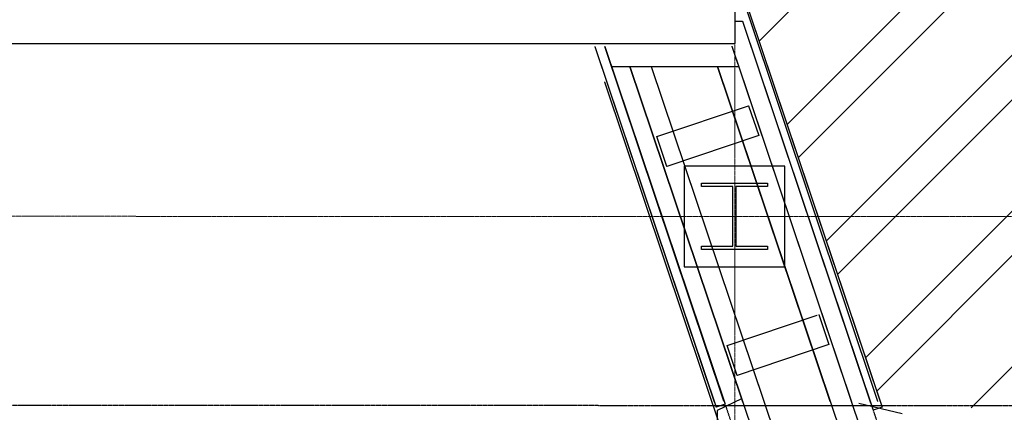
# Model space of a CAD drawing. Header units: millimetres. Extents: x -8838 to 31257, y -6224 to 3754.
# Tile 99 of 205: x 3700 to 4013, y -5326 to -5201. Entities that reach past the tile are written whole.
import ezdxf

# ---------------------------------------------------------------- set-up
doc = ezdxf.new("R2010")
doc.units = ezdxf.units.MM
doc.header["$LTSCALE"] = 10
doc.header["$MEASUREMENT"] = 0
for name, pattern in [('rzut 2 pietra$0$ArchiTECH.PC 1. Line Type', [0.004, 0.003, -0.001]), ('rzut 2 pietra$0$ArchiTECH.PC 2. Line Type', [0.0025, 0.0015, -0.001]), ('rzut 2 pietra$0$ArchiTECH.PC 5. Line Type', [0.0053, 0.003, -0.001, 0.0003, -0.001]), ('rzut 2 pietra$0$ArchiTECH.PC Solid Line Type', [0]), ('SUFIT_2 PIETRO$0$ArchiTECH.PC 1. Line Type', [0.004, 0.003, -0.001]), ('SUFIT_2 PIETRO$0$ArchiTECH.PC 2. Line Type', [0.0025, 0.0015, -0.001]), ('SUFIT_2 PIETRO$0$ArchiTECH.PC Solid Line Type', [0])]:
    doc.linetypes.add(name, pattern=pattern)
doc.layers.add('IS_ARCH', color=254, linetype='CONTINUOUS', lineweight=18)
for name, color, linetype in [('SUFIT_2 PIETRO$0$ELEM KONSTRUKCJI - inwent', 254, 'CONTINUOUS'), ('SUFIT_2 PIETRO$0$INWENTARYZACJA', 254, 'CONTINUOUS'), ('SUFIT_2 PIETRO$0$Kalka 1', 254, 'CONTINUOUS'), ('SUFIT_2 PIETRO$0$SUFIT NOWY 39', 254, 'CONTINUOUS'), ('SUFIT_2 PIETRO$0$WINDA', 254, 'CONTINUOUS')]:
    doc.layers.add(name, color=color, linetype=linetype)

msp = doc.modelspace()

# ---------------------------------------------------------------- linework, layer by layer
at = {"layer": 'IS_ARCH', "linetype": 'rzut 2 pietra$0$ArchiTECH.PC 5. Line Type'}
for p, q in [((3927.47, -3084.11), (3927.16, -6165.15)), ((-3569.09, -5262.89), (7882.41, -5264.04))]:
    msp.add_line(p, q, dxfattribs=at)
at = {"layer": 'IS_ARCH', "linetype": 'rzut 2 pietra$0$ArchiTECH.PC Solid Line Type'}
for p, q in [((3927.3, -5208.72), (3927.3, -5150.21)), ((3927.27, -5201.64), (3929.6, -5201.64)), ((3929.6, -5201.64), (3970.38, -5322.84)), ((3929.6, -5201.64), (3971.18, -5325.22)), ((3972.63, -5322.42), (3931.22, -5198.64)), ((3931.76, -5198.64), (3973.41, -5322.43)), ((3931.76, -5198.64), (3974.02, -5324.26)), ((3693.3, -5208.72), (3927.3, -5208.72)), ((3882.7, -5209.64), (3920.61, -5322.58)), ((3882.7, -5209.64), (3921.27, -5324.26)), ((3923.77, -5322.28), (3885.87, -5209.64)), ((3885.87, -5209.64), (3924.11, -5323.3)), ((3926.31, -5209.61), (3964.32, -5322.58)), ((3927.66, -5213.62), (3984.69, -5383.13)), ((3888.02, -5216.04), (3928.47, -5216.01)), ((3929.72, -5322.62), (3893.87, -5216.04)), ((3893.87, -5216.04), (3950.08, -5383.13)), ((3900.62, -5216.03), (3936.54, -5322.66)), ((3900.62, -5216.03), (3956.9, -5383.1)), ((3957.55, -5322.4), (3921.72, -5216.02)), ((3921.72, -5216.02), (3978, -5383.11)), ((3885.82, -5220.91), (3924.1, -5334.95)), ((3902.42, -5238.31), (3931.61, -5228.49)), ((3931.61, -5228.49), (3934.8, -5237.97)), ((3905.6, -5247.79), (3902.42, -5238.31)), ((3934.8, -5237.97), (3905.6, -5247.79)), ((3943.07, -5247.64), (3911.07, -5247.64)), ((3911.07, -5247.64), (3911.07, -5279.64)), ((3943.07, -5247.64), (3911.07, -5247.64)), ((3911.07, -5247.64), (3911.07, -5279.64)), ((3943.07, -5279.64), (3943.07, -5247.64)), ((3943.07, -5247.64), (3943.07, -5247.64)), ((3943.07, -5279.64), (3943.07, -5247.64)), ((3943.07, -5247.64), (3943.07, -5247.64)), ((3916.57, -5253.14), (3937.57, -5253.14)), ((3916.57, -5254.14), (3916.57, -5253.14)), ((3916.57, -5253.14), (3937.57, -5253.14)), ((3916.57, -5254.14), (3916.57, -5253.14)), ((3926.57, -5254.14), (3916.57, -5254.14)), ((3926.57, -5254.14), (3916.57, -5254.14)), ((3926.57, -5273.14), (3926.57, -5254.14)), ((3926.57, -5273.14), (3926.57, -5254.14)), ((3937.57, -5254.14), (3927.57, -5254.14)), ((3927.57, -5254.14), (3927.57, -5273.14)), ((3937.57, -5254.14), (3927.57, -5254.14)), ((3927.57, -5254.14), (3927.57, -5273.14)), ((3937.57, -5253.14), (3937.57, -5254.14)), ((3937.57, -5253.14), (3937.57, -5254.14)), ((3916.57, -5274.14), (3916.57, -5273.14)), ((3916.57, -5273.14), (3926.57, -5273.14)), ((3916.57, -5274.14), (3916.57, -5273.14)), ((3916.57, -5273.14), (3926.57, -5273.14)), ((3927.57, -5273.14), (3937.57, -5273.14)), ((3927.57, -5273.14), (3937.57, -5273.14)), ((3937.57, -5273.14), (3937.57, -5274.14)), ((3937.57, -5273.14), (3937.57, -5274.14)), ((3937.57, -5274.14), (3916.57, -5274.14)), ((3937.57, -5274.14), (3916.57, -5274.14)), ((3911.07, -5279.64), (3943.07, -5279.64)), ((3911.07, -5279.64), (3943.07, -5279.64)), ((3924.74, -5304.67), (3953.38, -5295.03)), ((3953.93, -5294.84), (3957.12, -5304.32)), ((3927.93, -5314.14), (3924.74, -5304.67)), ((3957.12, -5304.32), (3927.93, -5314.14)), ((3924.11, -5323.3), (3921.27, -5324.26)), ((3929.35, -5321.54), (3921.59, -5325.26)), ((3966.63, -5322.96), (3980.4, -5326.25)), ((3921.59, -5325.26), (3921.58, -5335.8)), ((3974.02, -5324.26), (3971.18, -5325.22))]:
    msp.add_line(p, q, dxfattribs=at)
at = {"layer": 'IS_ARCH', "linetype": 'rzut 2 pietra$0$ArchiTECH.PC 1. Line Type'}
msp.add_line((-1515.75, -5323.12), (4330.89, -5323.69), dxfattribs=at)
at = {"layer": 'IS_ARCH', "linetype": 'rzut 2 pietra$0$ArchiTECH.PC 2. Line Type'}
for p, q in [((3924.23, -5323.65), (3970.65, -5323.66)), ((3924.23, -5323.65), (3927.59, -5333.65)), ((3970.65, -5323.66), (3974.02, -5333.66))]:
    msp.add_line(p, q, dxfattribs=at)
at = {"layer": 'SUFIT_2 PIETRO$0$ELEM KONSTRUKCJI - inwent', "linetype": 'SUFIT_2 PIETRO$0$ArchiTECH.PC Solid Line Type'}
for p, q in [((3943.07, -5247.64), (3911.07, -5247.64)), ((3911.07, -5247.64), (3911.07, -5279.64)), ((3943.07, -5279.64), (3943.07, -5247.64)), ((3943.07, -5247.64), (3943.07, -5247.64)), ((3916.57, -5253.14), (3937.57, -5253.14)), ((3916.57, -5254.14), (3916.57, -5253.14)), ((3916.57, -5253.14), (3937.57, -5253.14)), ((3916.57, -5254.14), (3916.57, -5253.14)), ((3926.57, -5254.14), (3916.57, -5254.14)), ((3926.57, -5254.14), (3916.57, -5254.14)), ((3926.57, -5273.14), (3926.57, -5254.14)), ((3926.57, -5273.14), (3926.57, -5254.14)), ((3937.57, -5254.14), (3927.57, -5254.14)), ((3927.57, -5254.14), (3927.57, -5273.14)), ((3937.57, -5254.14), (3927.57, -5254.14)), ((3927.57, -5254.14), (3927.57, -5273.14)), ((3937.57, -5253.14), (3937.57, -5254.14)), ((3937.57, -5253.14), (3937.57, -5254.14)), ((3916.57, -5274.14), (3916.57, -5273.14)), ((3916.57, -5273.14), (3926.57, -5273.14)), ((3916.57, -5274.14), (3916.57, -5273.14)), ((3916.57, -5273.14), (3926.57, -5273.14)), ((3927.57, -5273.14), (3937.57, -5273.14)), ((3927.57, -5273.14), (3937.57, -5273.14)), ((3937.57, -5273.14), (3937.57, -5274.14)), ((3937.57, -5273.14), (3937.57, -5274.14)), ((3937.57, -5274.14), (3916.57, -5274.14)), ((3937.57, -5274.14), (3916.57, -5274.14)), ((3911.07, -5279.64), (3943.07, -5279.64))]:
    msp.add_line(p, q, dxfattribs=at)
at = {"layer": 'SUFIT_2 PIETRO$0$INWENTARYZACJA', "linetype": 'SUFIT_2 PIETRO$0$ArchiTECH.PC Solid Line Type'}
for p, q in [((3927.27, -5201.64), (3929.6, -5201.64)), ((3929.6, -5201.64), (3971.18, -5325.22)), ((3929.6, -5201.64), (3970.38, -5322.84)), ((3972.63, -5322.42), (3931.22, -5198.64)), ((3931.76, -5198.64), (3974.02, -5324.26)), ((3931.76, -5198.64), (3973.41, -5322.43)), ((3882.7, -5209.64), (3921.27, -5324.26)), ((3882.7, -5209.64), (3920.61, -5322.58)), ((3885.87, -5209.64), (3924.11, -5323.3)), ((3923.77, -5322.28), (3885.87, -5209.64)), ((3926.31, -5209.61), (3964.32, -5322.58)), ((3927.66, -5213.62), (3984.69, -5383.13)), ((3888.02, -5216.04), (3928.47, -5216.01)), ((3893.87, -5216.04), (3950.08, -5383.13)), ((3929.72, -5322.62), (3893.87, -5216.04)), ((3900.62, -5216.03), (3956.9, -5383.1)), ((3900.62, -5216.03), (3936.54, -5322.66)), ((3921.72, -5216.02), (3978, -5383.11)), ((3957.55, -5322.4), (3921.72, -5216.02)), ((3885.82, -5220.91), (3924.1, -5334.95)), ((3902.42, -5238.31), (3931.61, -5228.49)), ((3931.61, -5228.49), (3934.8, -5237.97)), ((3905.6, -5247.79), (3902.42, -5238.31)), ((3934.8, -5237.97), (3905.6, -5247.79)), ((3924.74, -5304.67), (3953.38, -5295.03)), ((3953.93, -5294.84), (3957.12, -5304.32)), ((3927.93, -5314.14), (3924.74, -5304.67)), ((3957.12, -5304.32), (3927.93, -5314.14)), ((3924.11, -5323.3), (3921.27, -5324.26)), ((3929.35, -5321.54), (3921.59, -5325.26)), ((3966.63, -5322.96), (3980.4, -5326.25)), ((3921.59, -5325.26), (3921.58, -5335.8)), ((3974.02, -5324.26), (3971.18, -5325.22))]:
    msp.add_line(p, q, dxfattribs=at)
at = {"layer": 'SUFIT_2 PIETRO$0$INWENTARYZACJA', "linetype": 'SUFIT_2 PIETRO$0$ArchiTECH.PC 1. Line Type'}
msp.add_line((-1515.75, -5323.12), (4330.89, -5323.69), dxfattribs=at)
at = {"layer": 'SUFIT_2 PIETRO$0$INWENTARYZACJA', "linetype": 'SUFIT_2 PIETRO$0$ArchiTECH.PC 2. Line Type'}
for p, q in [((3924.23, -5323.65), (3927.59, -5333.65)), ((3924.23, -5323.65), (3970.65, -5323.66)), ((3970.65, -5323.66), (3974.02, -5333.66))]:
    msp.add_line(p, q, dxfattribs=at)
at = {"layer": 'SUFIT_2 PIETRO$0$Kalka 1', "linetype": 'SUFIT_2 PIETRO$0$ArchiTECH.PC Solid Line Type'}
for p, q in [((3943.07, -5247.64), (3911.07, -5247.64)), ((3911.07, -5247.64), (3911.07, -5279.64)), ((3943.07, -5279.64), (3943.07, -5247.64)), ((3943.07, -5247.64), (3943.07, -5247.64)), ((3911.07, -5279.64), (3943.07, -5279.64))]:
    msp.add_line(p, q, dxfattribs=at)
at = {"layer": 'SUFIT_2 PIETRO$0$SUFIT NOWY 39', "linetype": 'SUFIT_2 PIETRO$0$ArchiTECH.PC Solid Line Type'}
for p, q in [((3934.93, -5207.99), (3973.07, -5169.85)), ((3943.83, -5234.45), (4008.43, -5169.85)), ((3947.39, -5245.03), (4022.57, -5169.85)), ((3956.29, -5271.48), (4057.93, -5169.85)), ((3959.85, -5282.06), (4072.07, -5169.85)), ((3968.75, -5308.52), (4107.42, -5169.85)), ((3972.31, -5319.1), (4121.57, -5169.85)), ((4002.37, -5324.4), (4156.92, -5169.85))]:
    msp.add_line(p, q, dxfattribs=at)
at = {"layer": 'SUFIT_2 PIETRO$0$WINDA', "linetype": 'SUFIT_2 PIETRO$0$ArchiTECH.PC Solid Line Type'}
for p, q in [((3927.3, -5208.72), (3927.3, -5150.21)), ((3693.3, -5208.72), (3927.3, -5208.72))]:
    msp.add_line(p, q, dxfattribs=at)

doc.saveas('drawing.dxf')
